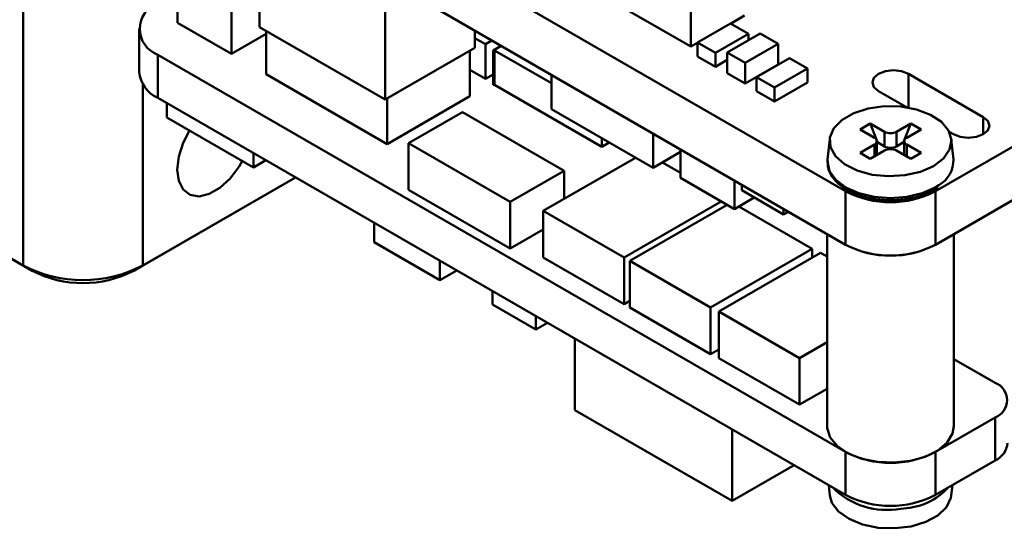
# Model space of a CAD drawing. Header units: millimetres. Extents: x 2 to 208, y 2 to 146.
# Tile 6 of 9: x 161 to 184, y 83 to 95. Entities that reach past the tile are written whole.
import ezdxf

# ---------------------------------------------------------------- set-up
doc = ezdxf.new("R2010")
doc.units = ezdxf.units.MM
doc.header["$LTSCALE"] = 0.5
doc.layers.add('SOL', color=7, linetype='Continuous', lineweight=50)

msp = doc.modelspace()

# ---------------------------------------------------------------- linework, layer by layer
at = {"layer": 'SOL'}
for p, q in [((180.1747518, 90.5460163), (144.8194127, 110.9562191)), ((180.1747518, 89.2833775), (144.8194127, 109.6935803)), ((198.5595281, 99.9347096), (182.2960721, 90.5460163)), ((198.5595281, 98.6720708), (182.2960721, 89.2833775)), ((144.6072807, 98.0975932), (160.7293153, 88.7905407)), ((160.9414474, 88.6680397), (144.8194127, 97.9750922)), ((166.3150513, 94.4259725), (166.3150513, 97.2844123)), ((164.3819477, 94.5289815), (164.3819477, 95.6313114)), ((169.284901, 95.5699546), (169.284901, 92.7115147)), ((174.3221451, 95.2307852), (176.5141753, 93.965353)), ((160.7293153, 88.7905407), (160.7293153, 95.077905)), ((176.5141753, 95.1493369), (176.5141753, 93.965353)), ((165.6547409, 93.7942136), (165.6547409, 94.8965435)), ((164.3819477, 94.5289815), (165.6547409, 93.7942136)), ((176.6730839, 94.059607), (177.4508998, 94.5086306)), ((177.4508998, 94.5086306), (177.875163, 94.2637087)), ((177.4530807, 94.5073716), (177.7869686, 94.7001209)), ((163.4714769, 94.385132), (163.4714769, 93.3685148)), ((166.3150513, 94.4259725), (169.284901, 92.7115147)), ((166.4780919, 93.3115529), (166.4780919, 94.3318512)), ((171.4062207, 94.3453428), (171.4062207, 93.9361265)), ((177.3765829, 93.8289146), (178.1543988, 94.2779382)), ((178.1543988, 94.2779382), (178.578662, 94.0330162)), ((165.6547409, 93.7942136), (166.4780919, 94.2695239)), ((171.4062207, 94.1676817), (171.6592048, 94.0216371)), ((171.6592048, 94.0216371), (171.8130805, 94.1104676)), ((176.5141753, 93.965353), (176.6730839, 94.057089)), ((177.0973471, 93.8146851), (176.6730839, 94.059607)), ((176.6730839, 93.7329914), (176.6730839, 94.059607)), ((177.875163, 94.2637087), (177.0973471, 93.8146851)), ((177.875163, 94.2637087), (177.875163, 94.1167388)), ((169.284901, 92.7115147), (171.4062207, 93.9361265)), ((171.293492, 93.8710496), (171.293492, 92.7931338)), ((171.6592048, 93.2050958), (171.6592048, 94.0216371)), ((172.0286108, 93.9860446), (171.8383891, 93.876232)), ((171.8383891, 93.876232), (171.8743102, 93.876232)), ((171.8383891, 93.0596907), (171.8383891, 93.876232)), ((171.8743102, 93.876232), (173.2181093, 93.1004732)), ((171.8743102, 93.0596907), (171.8743102, 93.876232)), ((177.0973471, 93.8146851), (177.0973471, 93.4880694)), ((177.3765829, 93.8289146), (177.8008461, 93.5839926)), ((177.3765829, 93.3389911), (177.3765829, 93.8289146)), ((177.8008461, 93.5839926), (178.578662, 94.0330162)), ((178.578662, 94.0330162), (178.578662, 93.5430927)), ((180.1747518, 84.3841326), (163.9112958, 93.7728259)), ((163.9112958, 92.7562087), (163.9112958, 93.7728259)), ((176.6730839, 93.7329914), (177.0973471, 93.4880694)), ((177.0973471, 93.4880694), (177.3765829, 93.6492688)), ((177.8008461, 93.0940691), (177.8008461, 93.5839926)), ((178.0683401, 93.2400877), (178.846156, 93.6891113)), ((178.846156, 93.6891113), (179.2704192, 93.4441893)), ((171.6592048, 93.2050958), (171.293492, 93.4162173)), ((177.8008461, 93.0940691), (178.578662, 93.5430927)), ((179.2704192, 93.4441893), (178.4926033, 92.9951658)), ((179.2704192, 93.4441893), (179.2704192, 93.1175736)), ((166.4780919, 93.3115529), (169.3348047, 91.6624077)), ((171.8383891, 93.3085367), (171.6592048, 93.2050958)), ((173.2181093, 93.2993617), (173.2181093, 92.4882501)), ((177.3765829, 93.3389911), (177.8008461, 93.0940691)), ((178.4926033, 92.9951658), (178.0683401, 93.2400877)), ((178.0683401, 92.913472), (178.0683401, 93.2400877)), ((178.4926033, 92.6685501), (179.2704192, 93.1175736)), ((183.4274597, 92.3008821), (181.6596927, 93.3213922)), ((181.6596927, 93.3213922), (181.6596927, 92.5235425)), ((163.5577424, 93.0792047), (163.5577424, 88.7905407)), ((171.8743102, 93.0596907), (171.8383891, 93.0596907)), ((174.4067424, 91.5977487), (171.8743102, 93.0596907)), ((178.0683401, 92.913472), (178.4926033, 92.6685501)), ((178.4926033, 92.9951658), (178.4926033, 92.6685501)), ((180.9525873, 92.913189), (181.6143711, 92.5311493)), ((163.9112958, 92.7562087), (180.1747518, 83.3675154)), ((169.3348047, 91.6624077), (171.293492, 92.7931338)), ((169.3348047, 91.6624077), (169.3348047, 92.7403235)), ((164.1232862, 92.2907146), (164.1232862, 92.6338293)), ((171.1147337, 92.4156443), (169.8419404, 91.6808764)), ((173.5188955, 91.0277512), (171.1147337, 92.4156443)), ((173.2181093, 92.4882501), (175.6222712, 91.100357)), ((164.1232862, 92.2907146), (166.1738953, 91.1069231)), ((183.4274597, 91.8926788), (183.4274597, 92.3008821)), ((180.5141631, 92.0074797), (180.7545794, 92.1462691)), ((180.8535743, 91.8115418), (180.5141631, 92.0074797)), ((180.7545794, 92.1462691), (181.0939906, 91.9503311)), ((180.9021055, 91.7660358), (180.7545794, 92.1462691)), ((181.0939906, 91.607384), (181.0939906, 91.9503311)), ((181.3768333, 91.9503311), (181.7162446, 92.1462691)), ((181.3768333, 91.9503311), (181.3768333, 91.607384)), ((181.5687184, 91.7660358), (181.7162446, 92.1462691)), ((181.9566609, 92.0074797), (181.6172496, 91.8115418)), ((181.7162446, 92.1462691), (181.9566609, 92.0074797)), ((182.6233653, 91.9486694), (182.7203543, 91.8926788)), ((174.4067424, 91.5977487), (174.4067424, 91.8020669)), ((175.6222712, 91.9114686), (175.6222712, 91.100357)), ((179.7994089, 91.7812753), (179.7477773, 91.3003146)), ((180.9260436, 91.7043377), (180.9106574, 91.7439942)), ((180.912153, 91.4044981), (180.912153, 91.7299009)), ((181.5447803, 91.7043377), (181.5601665, 91.7439942)), ((181.558671, 91.7299009), (181.558671, 91.4044981)), ((182.7230466, 91.3003146), (182.671415, 91.7812753)), ((169.8419404, 91.6808764), (172.2461023, 90.2929833)), ((169.8419404, 90.5785464), (169.8419404, 91.6808764)), ((174.5837062, 91.6999078), (174.4067424, 91.5977487)), ((176.2713983, 91.5367355), (176.2713983, 90.8604977)), ((180.5141631, 91.4523222), (180.8535743, 91.6482601)), ((181.0939906, 91.5094708), (180.7545794, 91.3135328)), ((180.8535743, 91.3706814), (180.8535743, 91.6482601)), ((180.912153, 91.6963188), (180.9260436, 91.7043377)), ((180.9260436, 91.7043377), (181.0939906, 91.607384)), ((181.3768333, 91.607384), (181.5447803, 91.7043377)), ((181.7162446, 91.3135328), (181.3768333, 91.5094708)), ((181.5447803, 91.7043377), (181.558671, 91.6963188)), ((181.6172496, 91.6482601), (181.9566609, 91.4523222)), ((181.6172496, 91.6482601), (181.6172496, 91.3706814)), ((166.1738953, 91.4500379), (166.1738953, 91.1069231)), ((166.1738953, 91.1069231), (166.4710736, 91.2784805)), ((173.026045, 90.0812887), (175.2067927, 91.3402076)), ((175.6222712, 91.100357), (176.2713983, 91.4750902)), ((179.7477773, 91.3003146), (179.7454246, 91.2694058)), ((180.7545794, 91.3135328), (180.5141631, 91.4523222)), ((181.9566609, 91.4523222), (181.7162446, 91.3135328)), ((172.2461023, 90.2929833), (173.5188955, 91.0277512)), ((173.5188955, 90.3658053), (173.5188955, 91.0277512)), ((175.8456852, 91.2293312), (176.2713983, 90.9835723)), ((167.169295, 90.8754058), (163.3456104, 88.6680397)), ((163.5577424, 88.7905407), (167.1692605, 90.8754258)), ((177.5441916, 90.1257298), (176.2713983, 90.8604977)), ((177.5441916, 90.8019676), (177.5441916, 90.1257298)), ((172.2461023, 89.1906533), (169.8419404, 90.5785464)), ((177.7168658, 90.568723), (177.7168658, 90.7022849)), ((177.7168658, 90.568723), (178.7068169, 89.9972364)), ((182.2689009, 90.5856131), (182.351411, 90.6400163)), ((178.0142136, 90.3970678), (177.5441916, 90.1257298)), ((180.1747518, 90.5460163), (180.1747518, 89.2833775)), ((182.2960721, 89.2833775), (182.2960721, 90.5460163)), ((172.2461023, 89.1906533), (172.2461023, 90.2929833)), ((177.2327976, 90.3054937), (174.935233, 88.9791379)), ((175.0735429, 88.8992933), (177.3711075, 90.2256491)), ((177.3393949, 90.2073418), (177.3393949, 90.2439564)), ((177.6507888, 90.1872671), (179.3868928, 89.1850356)), ((178.7068169, 90.1307983), (178.7068169, 89.9972364)), ((173.026045, 88.9789587), (173.026045, 90.0812887)), ((174.935233, 88.9791379), (173.026045, 90.0812887)), ((178.7068169, 89.9972364), (178.8224975, 90.0640173)), ((169.0249484, 89.8041599), (169.0249484, 89.3404559)), ((173.026045, 89.6409047), (172.2461023, 89.1906533)), ((179.735412, 89.537003), (179.735412, 84.9964387)), ((182.735412, 84.9964387), (182.735412, 89.537003)), ((169.0249484, 89.3404559), (170.5805838, 88.4424067)), ((179.3868928, 89.1850356), (176.982731, 87.7971425)), ((179.3868928, 88.9838726), (179.3868928, 89.1850356)), ((173.026045, 88.9789587), (174.935233, 87.8768079)), ((174.935233, 87.8768079), (174.935233, 88.9791379)), ((177.1749214, 87.7069287), (179.5790832, 89.0948218)), ((179.5790832, 89.0948218), (179.735412, 89.0045751)), ((160.7293153, 88.7905407), (160.9414474, 88.6680397)), ((163.5577424, 88.7905407), (163.3456104, 88.6680397)), ((170.5805838, 88.4424067), (170.5805838, 88.9061107)), ((176.982731, 87.7971425), (175.0735429, 88.8992933)), ((175.0735429, 87.7969633), (175.0735429, 88.8992933)), ((170.5805838, 88.4424067), (170.9822068, 88.6742587)), ((171.8267927, 87.873044), (171.8267927, 88.1866897)), ((171.8267927, 87.873044), (172.8520973, 87.2811482)), ((174.935233, 87.8768079), (175.0735429, 87.9566525)), ((175.0735429, 87.7969633), (176.982731, 86.6948125)), ((176.982731, 86.6948125), (176.982731, 87.7971425)), ((172.8520973, 87.2811482), (172.8520973, 87.5947939)), ((177.1749214, 86.6045987), (177.1749214, 87.7069287)), ((179.0841095, 86.6047779), (177.1749214, 87.7069287)), ((172.8520973, 87.2811482), (173.1237519, 87.4379711)), ((173.7728191, 85.3728073), (173.7728191, 87.0632725)), ((179.735412, 86.9807668), (179.0841095, 86.6047779)), ((176.982731, 86.6948125), (177.1749214, 86.8057617)), ((177.1749214, 86.6045987), (179.0841095, 85.5024479)), ((179.0841095, 85.5024479), (179.0841095, 86.6047779)), ((182.735412, 86.5797315), (183.7102857, 86.0169489)), ((179.0841095, 85.5024479), (179.735412, 85.8784368)), ((173.7728191, 85.3728073), (177.4906451, 83.226552)), ((183.7102857, 85.2005408), (182.2960721, 84.3841326)), ((183.7102857, 84.1839236), (183.7102857, 85.2005408)), ((177.4906451, 83.226552), (177.4906451, 84.9170173)), ((180.1747518, 83.3675154), (180.1747518, 84.3841326)), ((182.2960721, 84.3841326), (182.2960721, 83.3675154)), ((177.4906451, 83.226552), (178.9547896, 84.0717846)), ((182.2960721, 83.3675154), (183.7102857, 84.1839236)), ((179.7733928, 83.5992151), (179.7994089, 83.3568686)), ((182.671415, 83.3568686), (182.6974311, 83.5992151)), ((181.5412901, 83.0489238), (181.4758234, 83.0418768))]:
    msp.add_line(p, q, dxfattribs=at)
at = {"layer": 'SOL', "flags": 128}
for points in [[(181.6596927, 93.3213922), (181.4974813, 93.3839622), (181.30614, 93.4059339), (181.1147987, 93.3839622), (180.9525873, 93.3213922), (180.8442012, 93.2277496), (180.806141, 93.1172906), (180.8442012, 93.0068316), (180.9525873, 92.913189)], [(182.2527675, 91.1425941), (181.9405619, 91.0059196), (181.5760587, 90.9229394), (181.1862912, 90.8998079), (180.8001668, 90.9382406), (180.4463225, 91.0353871), (180.1510014, 91.1840425), (179.936106, 91.3731818), (179.8175743, 91.5887772), (179.804197, 91.8148392), (179.8969665, 92.0346017), (180.0890023, 92.231766), (180.3660621, 92.3917092), (180.7075976, 92.5025691), (181.0882786, 92.5561237), (181.4798719, 92.5484012), (181.8533347, 92.4799743), (182.180969, 92.3559179), (182.4384756, 92.1854326), (182.6067566, 91.9811627), (182.6733311, 91.7582578), (182.6332618, 91.5332498), (182.4895204, 91.3228265), (182.2527675, 91.1425941)], [(182.7203543, 91.8926788), (182.8825657, 91.8301088), (183.073907, 91.8081372), (183.2652483, 91.8301088), (183.4274597, 91.8926788), (183.5358459, 91.9863214), (183.573906, 92.0967804), (183.5358459, 92.2072394), (183.4274597, 92.3008821)], [(164.6611951, 91.9801863), (164.5112286, 91.6891855), (164.4067187, 91.3645918), (164.3709152, 91.0563652), (164.4067187, 90.7894764), (164.5112286, 90.5855473), (164.6759781, 90.4610988), (164.8876203, 90.4262131), (165.129009, 90.4837164), (165.3805885, 90.6289501), (165.6219772, 90.8501483), (165.8336193, 91.1293908), (165.9097881, 91.2593889)], [(179.7454246, 91.2694058), (179.7449234, 91.2470931), (179.7957105, 91.0243946), (179.944611, 90.8168727), (180.1814774, 90.6386696), (180.4901677, 90.5019295), (180.8496451, 90.4159711), (181.235412, 90.3866523), (181.6211788, 90.4159711), (181.9806563, 90.5019295), (182.2893466, 90.6386696), (182.376434, 90.693491)], [(179.735412, 84.9964387), (179.7377823, 84.947777), (179.8106296, 84.7256697), (179.9805735, 84.5220149), (180.2360325, 84.3506912), (180.5595976, 84.2233742), (180.9292183, 84.1487402), (181.3197056, 84.1318755), (181.7044485, 84.1739294), (182.0572272, 84.2720359), (182.3540007, 84.4195092), (182.5745441, 84.6062994), (182.7038279, 84.8196769), (182.735412, 84.9964387)], [(179.7994089, 83.3568686), (179.8507088, 83.182715), (180.0074584, 82.9754102), (180.2552797, 82.8002066), (180.5757929, 82.6700983), (180.945227, 82.5947348), (181.3361828, 82.5797054), (181.7196649, 82.6261249), (182.0672322, 82.7305506), (182.3531072, 82.8852375), (182.5560878, 83.0787134), (182.66112, 83.296629), (182.671415, 83.3568686)]]:
    msp.add_lwpolyline(points, dxfattribs=at)
at = {"layer": 'SOL'}
for centre, radius, start, end in [((164.1430117, 94.385132), 0.6546839, 110.7282188, 249.2717812), ((164.2220289, 93.4435218), 0.7542905, 185.70694706, 245.67235644), ((181.235412, 92.2232734), 0.3074044, 242.60967224, 297.39032776), ((180.8225889, 91.7299009), 0.0873231, 290.7834208, 69.2165792), ((181.648235, 91.7299009), 0.0873231, 110.7834208, 249.2165792), ((181.235412, 91.8803262), 0.3074044, 242.60967224, 297.39032776), ((181.235412, 91.2365285), 0.3074044, 62.60967224, 117.39032776), ((182.0592421, 91.2770714), 0.6642114, 298.52528946, 2.00540224), ((181.235412, 92.5943146), 2.3066265, 242.6237473, 297.3762527), ((181.235412, 91.2957882), 2.274818, 242.20810193, 297.79189807), ((181.235412, 91.3316758), 2.3066265, 242.6237473, 297.3762527), ((162.1435289, 91.5199629), 3.0740438, 242.60967224, 297.39032776), ((162.1435289, 90.9880486), 2.6129372, 242.60967224, 297.39032776), ((183.5551472, 85.6087448), 0.4366904, 290.80935828, 69.19064172), ((183.5025298, 84.6419879), 0.5029766, 294.39675279, 354.31090387), ((181.235412, 86.4285793), 2.3032069, 242.57968847, 297.42031153), ((181.1509841, 84.8194469), 1.8070075, 225.01308264, 280.3561565), ((181.235412, 85.4119621), 2.3032069, 242.57968847, 297.42031153), ((181.4644854, 84.5920193), 1.5450057, 272.84943929, 317.15597678)]:
    msp.add_arc(centre, radius, start, end, dxfattribs=at)
msp.add_open_spline([(179.7542877, 91.2646253), (179.7529526, 91.2090951), (179.7498148, 91.0785912), (179.849304, 90.883008), (180.0246363, 90.6933128), (180.274522, 90.5347093), (180.5834944, 90.4163228), (180.9328435, 90.346382), (181.3003906, 90.3288292), (181.6629896, 90.3655273), (181.9979159, 90.4493485), (182.180375, 90.541098), (182.2689009, 90.5856131)], degree=3, knots=[0, 0, 0, 0, 0.0731354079, 0.1718788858, 0.2721384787, 0.3757130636, 0.48083499, 0.5859141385, 0.6908199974, 0.7957469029, 0.9009001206, 1, 1, 1, 1], dxfattribs=at)

doc.saveas('drawing.dxf')
